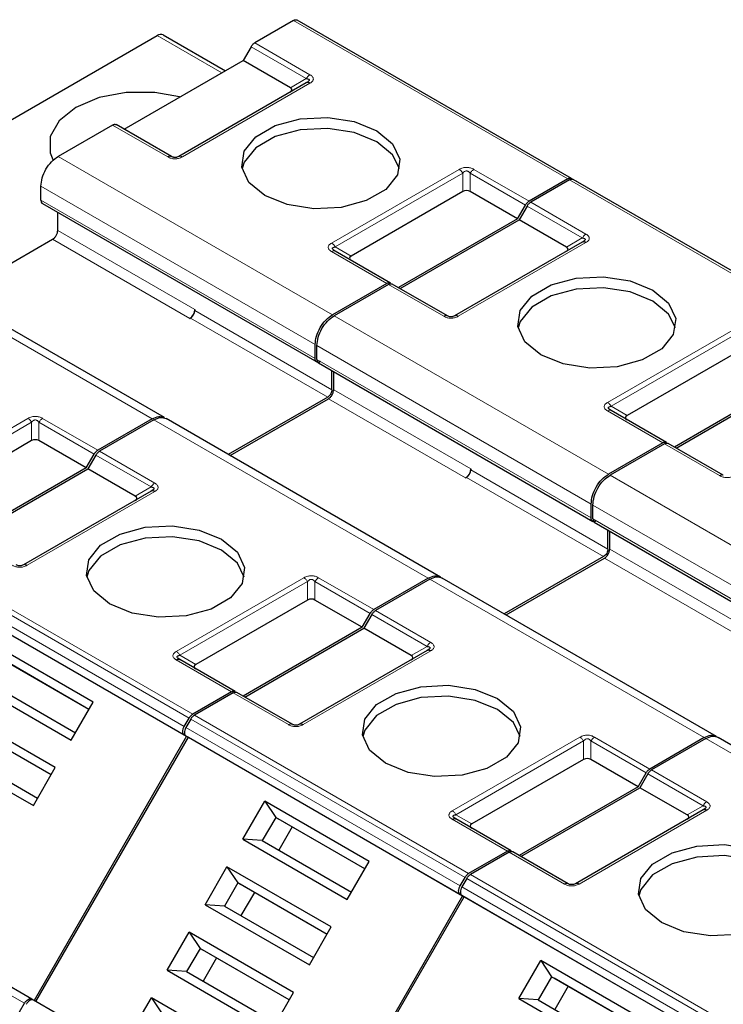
# Model space of a CAD drawing. Header units: millimetres. Extents: x 5 to 418, y 2 to 292.
# Tile 24 of 42: x 256 to 267, y 142 to 158. Entities that reach past the tile are written whole.
import ezdxf

# ---------------------------------------------------------------- set-up
doc = ezdxf.new("R2010")
doc.units = ezdxf.units.MM

msp = doc.modelspace()

# ---------------------------------------------------------------- linework, layer by layer
at = {"color": 7, "linetype": 'Continuous', "lineweight": 25}
for p, q in [((260.3343, 158.2357), (259.6975, 157.8681)), ((264.8915, 155.6455), (260.3943, 158.2417)), ((246.2369, 151.1422), (258.097, 157.9889)), ((258.197, 157.9988), (259.216, 157.4105)), ((259.6375, 157.8048), (259.5068, 157.5784)), ((257.5551, 156.4517), (259.5068, 157.5784)), ((260.2811, 157.1313), (259.5068, 157.5784)), ((260.5426, 157.213), (258.4495, 156.0047)), ((260.5601, 157.2242), (260.5482, 157.2157)), ((257.3644, 156.5213), (256.4733, 156.0068)), ((258.3295, 156.0047), (257.4244, 156.5272)), ((264.8315, 155.6396), (264.1947, 155.2719)), ((264.8598, 155.6232), (264.2229, 155.2556)), ((264.8915, 155.6455), (264.9708, 155.5997)), ((269.417, 153.033), (264.9198, 155.6292)), ((256.1904, 155.2883), (256.1904, 155.5169)), ((263.1096, 155.4292), (261.278, 154.3719)), ((264.004, 154.9822), (263.2296, 155.4292)), ((256.2142, 155.234), (260.7136, 152.6366)), ((264.004, 154.9822), (264.1347, 155.2086)), ((264.1629, 155.1923), (264.0322, 154.9659)), ((256.4662, 154.7943), (256.4662, 155.0885)), ((264.004, 154.9822), (262.0523, 153.8556)), ((262.0806, 153.8392), (264.0322, 154.9659)), ((264.8066, 154.5188), (264.0322, 154.9659)), ((254.7663, 153.7149), (256.3813, 154.6473)), ((265.068, 154.6005), (262.975, 153.3922)), ((265.0856, 154.6117), (265.0737, 154.6032)), ((258.2151, 151.724), (253.7172, 154.3205)), ((261.9216, 153.931), (261.0165, 154.4535)), ((261.8616, 153.9251), (260.9705, 153.4106)), ((261.8899, 153.9088), (260.9987, 153.3943)), ((262.855, 153.3922), (261.9499, 153.9147)), ((258.7148, 153.4962), (258.7148, 153.4798)), ((258.6299, 153.3492), (258.6441, 153.3574)), ((260.6876, 152.6921), (260.6876, 152.9208)), ((260.7159, 152.6758), (260.7159, 152.9044)), ((267.635, 152.8167), (265.8034, 151.7594)), ((260.7397, 152.6215), (265.239, 150.024)), ((260.9634, 152.1818), (260.9634, 152.4923)), ((260.9917, 152.1818), (260.9917, 152.476)), ((268.5294, 152.3697), (266.5778, 151.2431)), ((266.6061, 151.2267), (268.5577, 152.3534)), ((260.8927, 152.0593), (259.2635, 151.1187)), ((259.2917, 151.1024), (260.9068, 152.0348)), ((266.4471, 151.3185), (265.542, 151.841)), ((258.0148, 151.7044), (257.1236, 151.1899)), ((258.043, 151.688), (257.1519, 151.1736)), ((262.7406, 149.1114), (258.2427, 151.708)), ((256.0385, 151.3472), (254.2069, 150.2898)), ((256.9329, 150.9002), (256.1585, 151.3472)), ((266.3871, 151.3126), (265.4959, 150.7981)), ((266.4154, 151.2963), (265.5242, 150.7818)), ((267.3805, 150.7797), (266.4754, 151.3022)), ((256.9329, 150.9002), (257.0636, 151.1266)), ((257.0919, 151.1102), (256.9612, 150.8838)), ((256.9329, 150.9002), (254.9813, 149.7735)), ((255.0096, 149.7572), (256.9612, 150.8838)), ((257.7356, 150.4368), (256.9612, 150.8838)), ((263.1554, 150.7367), (263.1696, 150.7449)), ((263.2403, 150.8837), (263.2403, 150.8673)), ((257.997, 150.5185), (255.9039, 149.3102)), ((265.2131, 150.0796), (265.2131, 150.3082)), ((265.2414, 150.0633), (265.2414, 150.2919)), ((265.2652, 150.009), (269.7645, 147.4115)), ((265.4889, 149.5692), (265.4889, 149.8798)), ((265.5172, 149.5693), (265.5172, 149.8635)), ((265.4182, 149.4468), (263.7889, 148.5062)), ((263.8172, 148.4899), (265.4323, 149.4223)), ((254.0827, 149.0966), (258.5799, 146.5005)), ((262.5402, 149.0918), (261.6491, 148.5774)), ((262.5685, 149.0755), (261.6774, 148.5611)), ((267.2661, 146.4989), (262.7682, 149.0955)), ((260.564, 148.7347), (258.7324, 147.6773)), ((261.4584, 148.2877), (260.684, 148.7347)), ((261.4584, 148.2877), (261.5891, 148.5141)), ((261.6174, 148.4977), (261.4867, 148.2713)), ((261.4584, 148.2877), (259.5068, 147.161)), ((259.535, 147.1447), (261.4867, 148.2713)), ((262.261, 147.8243), (261.4867, 148.2713)), ((257.0467, 147.0621), (255.3357, 148.0499)), ((262.5225, 147.906), (260.4294, 146.6977)), ((256.9768, 146.9409), (255.5147, 147.785)), ((256.9768, 146.9409), (255.5547, 147.7619)), ((258.4653, 147.7617), (258.4534, 147.7702)), ((259.376, 147.2365), (258.4709, 147.759)), ((254.9758, 147.4265), (256.6868, 146.4387)), ((255.2947, 147.4039), (256.7568, 146.5599)), ((259.316, 147.2306), (258.6792, 146.8629)), ((259.3443, 147.2142), (258.7075, 146.8466)), ((260.3094, 146.6977), (259.4043, 147.2202)), ((256.6868, 146.4387), (257.0467, 147.0621)), ((256.4267, 145.9882), (254.7157, 146.976)), ((256.3568, 145.8671), (254.8947, 146.7111)), ((258.5399, 146.6621), (258.6192, 146.7996)), ((258.6475, 146.7833), (258.5682, 146.6458)), ((256.3568, 145.867), (254.9347, 146.688)), ((258.5799, 146.5005), (256.0799, 142.1703)), ((256.1082, 142.154), (258.6082, 146.4841)), ((258.5399, 146.5236), (258.5799, 146.5005)), ((258.5682, 146.5072), (258.6082, 146.4841)), ((258.6082, 146.4841), (263.1054, 143.888)), ((267.0657, 146.4793), (266.1746, 145.9649)), ((267.094, 146.463), (266.2028, 145.9486)), ((271.7915, 143.8864), (267.2936, 146.483)), ((254.3558, 146.3526), (256.0668, 145.3649)), ((254.6747, 146.3301), (256.1368, 145.486)), ((265.0895, 146.1222), (263.2578, 145.0648)), ((265.9839, 145.6752), (265.2095, 146.1222)), ((256.0668, 145.3649), (256.4267, 145.9882)), ((265.9839, 145.6752), (266.1146, 145.9015)), ((266.1428, 145.8852), (266.0121, 145.6588)), ((265.9839, 145.6752), (264.0322, 144.5485)), ((264.0605, 144.5322), (266.0121, 145.6588)), ((266.7865, 145.2118), (266.0121, 145.6588)), ((259.5013, 144.814), (259.8612, 145.4374)), ((261.5722, 144.4496), (259.8612, 145.4374)), ((259.8612, 145.4374), (260.0401, 145.1725)), ((267.0479, 145.2934), (264.9549, 144.0852)), ((260.0401, 145.1725), (259.8201, 144.7914)), ((261.5023, 144.3284), (260.0401, 145.1725)), ((260.0401, 145.1725), (260.0801, 145.1494)), ((261.5023, 144.3284), (260.0801, 145.1494)), ((262.9908, 145.1492), (262.9789, 145.1576)), ((263.9015, 144.624), (262.9964, 145.1465)), ((260.3102, 145.0166), (260.0902, 144.6355)), ((256.0399, 142.1934), (251.5427, 144.7896)), ((259.5013, 144.814), (261.2123, 143.8262)), ((259.8201, 144.7914), (259.5013, 144.814)), ((259.8201, 144.7914), (261.2823, 143.9474)), ((263.8415, 144.6181), (263.2047, 144.2504)), ((263.8698, 144.6017), (263.233, 144.2341)), ((264.8349, 144.0852), (263.9298, 144.6077)), ((258.8813, 143.7401), (259.2412, 144.3635)), ((260.9522, 143.3757), (259.2412, 144.3635)), ((259.2412, 144.3635), (259.4201, 144.0986)), ((261.2123, 143.8262), (261.5722, 144.4496)), ((263.0654, 144.0496), (263.1447, 144.1871)), ((263.173, 144.1708), (263.0936, 144.0333)), ((259.4201, 144.0986), (259.2001, 143.7176)), ((260.8823, 143.2545), (259.4201, 144.0986)), ((259.4201, 144.0986), (259.4601, 144.0755)), ((260.8823, 143.2545), (259.4601, 144.0755)), ((259.6902, 143.9427), (259.4702, 143.5617)), ((263.1054, 143.888), (260.6054, 139.5578)), ((260.6336, 139.5415), (263.1336, 143.8716)), ((263.0654, 143.9111), (263.1054, 143.888)), ((263.0936, 143.8947), (263.1336, 143.8716)), ((263.1336, 143.8716), (267.6308, 141.2755)), ((258.8813, 143.7401), (260.5923, 142.7524)), ((259.2001, 143.7176), (258.8813, 143.7401)), ((259.2001, 143.7176), (260.6623, 142.8735)), ((260.5923, 142.7524), (260.9522, 143.3757)), ((258.2613, 142.6663), (258.6212, 143.2896)), ((260.3322, 142.3018), (258.6212, 143.2896)), ((258.6212, 143.2896), (258.8001, 143.0247)), ((258.8001, 143.0247), (258.5801, 142.6437)), ((260.2623, 142.1807), (258.8001, 143.0247)), ((258.8001, 143.0247), (258.8401, 143.0016)), ((260.2623, 142.1807), (258.8401, 143.0016)), ((259.0702, 142.8689), (258.8502, 142.4878)), ((264.0268, 142.2015), (264.3867, 142.8249)), ((266.0977, 141.8371), (264.3867, 142.8249)), ((264.3867, 142.8249), (264.5656, 142.56)), ((258.2613, 142.6663), (259.9723, 141.6785)), ((258.5801, 142.6437), (258.2613, 142.6663)), ((258.5801, 142.6437), (260.0423, 141.7996)), ((264.5656, 142.56), (264.3456, 142.1789)), ((266.0277, 141.7159), (264.5656, 142.56)), ((264.5656, 142.56), (264.6056, 142.5369)), ((266.0277, 141.7159), (264.6056, 142.5369)), ((264.8357, 142.4041), (264.6157, 142.023)), ((256.0799, 142.1703), (256.0399, 142.1934)), ((257.6413, 141.5924), (258.0012, 142.2157)), ((259.7122, 141.228), (258.0012, 142.2157)), ((258.0012, 142.2157), (258.1801, 141.9509)), ((259.9723, 141.6785), (260.3322, 142.3018)), ((264.0268, 142.2015), (265.7378, 141.2137)), ((264.3456, 142.1789), (264.0268, 142.2015)), ((255.8405, 141.9867), (255.9199, 142.1242)), ((260.5654, 139.5809), (256.0682, 142.1771)), ((264.3456, 142.1789), (265.8077, 141.3349))]:
    msp.add_line(p, q, dxfattribs=at)
at = {"color": 7, "linetype": 'Continuous', "lineweight": 18}
for p, q in [((264.8315, 155.6396), (260.3343, 158.2357)), ((259.1574, 157.3767), (258.097, 157.9889)), ((259.6975, 157.8681), (260.6026, 157.3456)), ((259.6375, 157.8048), (260.5426, 157.2823)), ((260.6026, 157.2071), (258.5095, 155.9988)), ((260.2811, 157.1313), (260.5426, 157.2823)), ((258.2695, 155.9988), (257.3644, 156.5213)), ((256.4733, 156.0068), (260.9705, 153.4106)), ((260.9565, 154.5862), (263.0496, 155.7944)), ((263.2896, 155.7944), (264.1947, 155.2719)), ((261.0165, 154.5228), (263.1096, 155.7311)), ((263.1096, 155.4292), (263.1096, 155.7311)), ((263.2296, 155.7311), (264.1347, 155.2086)), ((263.2296, 155.7311), (263.2296, 155.4292)), ((269.357, 153.0271), (264.8598, 155.6232)), ((256.1904, 155.5169), (260.6876, 152.9208)), ((256.1904, 155.2883), (260.6876, 152.6921)), ((264.1629, 155.1923), (265.068, 154.6698)), ((264.2229, 155.2556), (265.128, 154.7331)), ((256.4662, 154.7943), (258.7148, 153.4962)), ((256.3813, 154.6473), (258.6299, 153.3492)), ((264.8066, 154.5188), (265.068, 154.6698)), ((261.0165, 154.5228), (261.278, 154.3719)), ((265.128, 154.5946), (263.035, 153.3863)), ((258.0148, 151.7044), (253.5176, 154.3005)), ((261.8616, 153.9251), (260.9565, 154.4476)), ((262.795, 153.3863), (261.8899, 153.9088)), ((258.6441, 153.3574), (260.8927, 152.0593)), ((258.7148, 153.4798), (260.9634, 152.1818)), ((260.9987, 153.3943), (265.4959, 150.7981)), ((265.482, 151.9736), (267.575, 153.1819)), ((265.542, 151.9103), (267.635, 153.1186)), ((260.7159, 152.9044), (265.2131, 150.3082)), ((260.7159, 152.6758), (265.2131, 150.0796)), ((260.9917, 152.1818), (263.2403, 150.8837)), ((260.9068, 152.0348), (263.1554, 150.7367)), ((265.542, 151.9103), (265.8034, 151.7594)), ((266.3871, 151.3126), (265.482, 151.8351)), ((253.8855, 150.5041), (255.9785, 151.7124)), ((253.9455, 150.4408), (256.0385, 151.6491)), ((256.0385, 151.3472), (256.0385, 151.6491)), ((256.1585, 151.6491), (257.0636, 151.1266)), ((256.1585, 151.6491), (256.1585, 151.3472)), ((256.2185, 151.7124), (257.1236, 151.1899)), ((262.5402, 149.0918), (258.043, 151.688)), ((267.3205, 150.7738), (266.4154, 151.2963)), ((257.0919, 151.1102), (257.997, 150.5877)), ((257.1519, 151.1736), (258.057, 150.6511)), ((263.1696, 150.7449), (265.4182, 149.4468)), ((263.2403, 150.8673), (265.4889, 149.5692)), ((265.5242, 150.7818), (270.0214, 148.1856)), ((257.7356, 150.4368), (257.997, 150.5877)), ((258.057, 150.5125), (255.9639, 149.3042)), ((265.2414, 150.2919), (269.7386, 147.6957)), ((265.2414, 150.0633), (269.7386, 147.4671)), ((254.182, 149.4591), (258.6792, 146.8629)), ((265.5172, 149.5693), (267.7658, 148.2712)), ((254.122, 149.3958), (258.6192, 146.7996)), ((265.4323, 149.4223), (267.6809, 148.1242)), ((258.5399, 146.6621), (254.0427, 149.2583)), ((254.0427, 149.1197), (258.5399, 146.5236)), ((258.4109, 147.8916), (260.504, 149.0999)), ((258.4709, 147.8283), (260.564, 149.0366)), ((260.564, 148.7347), (260.564, 149.0366)), ((260.684, 149.0366), (261.5891, 148.5141)), ((260.684, 149.0366), (260.684, 148.7347)), ((260.744, 149.0999), (261.6491, 148.5774)), ((267.0657, 146.4793), (262.5685, 149.0755)), ((261.6174, 148.4977), (262.5225, 147.9752)), ((261.6774, 148.5611), (262.5825, 148.0386)), ((262.5825, 147.9), (260.4894, 146.6917)), ((262.261, 147.8243), (262.5225, 147.9752)), ((259.316, 147.2306), (258.4109, 147.7531)), ((258.4709, 147.8283), (258.7324, 147.6773)), ((260.2494, 146.6917), (259.3443, 147.2142)), ((258.6475, 146.7833), (263.1447, 144.1871)), ((258.7075, 146.8466), (263.2047, 144.2504)), ((263.0654, 144.0496), (258.5682, 146.6458)), ((258.5682, 146.5072), (263.0654, 143.9111)), ((262.9364, 145.2791), (265.0295, 146.4874)), ((262.9964, 145.2158), (265.0895, 146.4241)), ((265.0895, 146.1222), (265.0895, 146.4241)), ((265.2095, 146.4241), (266.1146, 145.9015)), ((265.2095, 146.4241), (265.2095, 146.1222)), ((265.2695, 146.4874), (266.1746, 145.9649)), ((271.5912, 143.8668), (267.094, 146.463)), ((266.2028, 145.9486), (267.1079, 145.4261)), ((266.1428, 145.8852), (267.0479, 145.3627)), ((267.1079, 145.2875), (265.0149, 144.0792)), ((266.7865, 145.2118), (267.0479, 145.3627)), ((263.8415, 144.6181), (262.9364, 145.1406)), ((262.9964, 145.2158), (263.2578, 145.0648)), ((255.9199, 142.1242), (251.4227, 144.7203)), ((264.7749, 144.0792), (263.8698, 144.6017)), ((263.173, 144.1708), (267.6702, 141.5746)), ((263.233, 144.2341), (267.7302, 141.6379)), ((267.5908, 141.4371), (263.0936, 144.0333)), ((263.0936, 143.8947), (267.5908, 141.2986))]:
    msp.add_line(p, q, dxfattribs=at)
at = {"color": 7, "linetype": 'Continuous', "lineweight": 25, "flags": 128}
for points in [[(258.463, 156.9817), (258.0585, 157.0536), (257.5892, 157.0536), (257.1429, 156.9699), (256.7632, 156.8106), (256.4873, 156.5914), (256.3423, 156.3338), (256.3423, 156.0629), (256.3851, 155.9533)], [(259.8603, 155.3659), (259.6013, 155.5794), (259.4845, 155.8312), (259.5238, 156.0908), (259.7146, 156.3271), (260.0339, 156.5114), (260.4431, 156.6215), (260.8928, 156.6442), (261.3289, 156.5768), (261.6988, 156.4273)], [(261.6988, 156.2476), (261.3289, 156.3971), (260.8928, 156.4646), (260.4431, 156.4419), (260.0339, 156.3317), (259.7146, 156.1474), (259.5238, 155.9112), (259.4889, 155.8068)], [(261.6988, 156.4273), (261.9577, 156.2138), (262.0746, 155.962), (262.0352, 155.7024), (261.8444, 155.4662), (261.5252, 155.2819), (261.116, 155.1717), (260.6662, 155.149), (260.2301, 155.2165), (259.8603, 155.3659)], [(262.0702, 155.8068), (261.9577, 156.0341), (261.6988, 156.2476)], [(264.3858, 152.7534), (264.1268, 152.9669), (264.01, 153.2187), (264.0493, 153.4783), (264.2401, 153.7146), (264.5594, 153.8989), (264.9686, 154.009), (265.4183, 154.0317), (265.8544, 153.9643), (266.2243, 153.8148)], [(266.2243, 153.6351), (265.8544, 153.7846), (265.4183, 153.8521), (264.9686, 153.8294), (264.5594, 153.7192), (264.2401, 153.5349), (264.0493, 153.2987), (264.0144, 153.1943)], [(266.2243, 153.8148), (266.4832, 153.6013), (266.6001, 153.3495), (266.5607, 153.0899), (266.3699, 152.8537), (266.0507, 152.6694), (265.6415, 152.5592), (265.1917, 152.5365), (264.7556, 152.6039), (264.3858, 152.7534)], [(266.5957, 153.1943), (266.4832, 153.4216), (266.2243, 153.6351)], [(257.3147, 148.6714), (257.0558, 148.8849), (256.9389, 149.1367), (256.9783, 149.3963), (257.1691, 149.6325), (257.4883, 149.8168), (257.8975, 149.927), (258.3473, 149.9497), (258.7834, 149.8822), (259.1532, 149.7327)], [(259.1532, 149.5531), (258.7834, 149.7026), (258.3473, 149.77), (257.8975, 149.7473), (257.4883, 149.6372), (257.1691, 149.4529), (256.9783, 149.2167), (256.9433, 149.1122)], [(259.1532, 149.7327), (259.4122, 149.5192), (259.529, 149.2675), (259.4897, 149.0078), (259.2989, 148.7716), (258.9796, 148.5873), (258.5704, 148.4772), (258.1207, 148.4544), (257.6846, 148.5219), (257.3147, 148.6714)], [(259.5246, 149.1122), (259.4122, 149.3396), (259.1532, 149.5531)], [(261.8402, 146.0589), (261.5812, 146.2724), (261.4644, 146.5242), (261.5037, 146.7838), (261.6945, 147.02), (262.0138, 147.2043), (262.423, 147.3145), (262.8727, 147.3372), (263.3088, 147.2697), (263.6787, 147.1202)], [(263.6787, 146.9406), (263.3088, 147.0901), (262.8727, 147.1575), (262.423, 147.1348), (262.0138, 147.0247), (261.6945, 146.8404), (261.5037, 146.6042), (261.4688, 146.4997)], [(263.6787, 147.1202), (263.9376, 146.9067), (264.0545, 146.655), (264.0151, 146.3953), (263.8243, 146.1591), (263.5051, 145.9748), (263.0959, 145.8647), (262.6461, 145.8419), (262.21, 145.9094), (261.8402, 146.0589)], [(264.0501, 146.4997), (263.9376, 146.7271), (263.6787, 146.9406)], [(266.3657, 143.4464), (266.1067, 143.6599), (265.9899, 143.9116), (266.0292, 144.1713), (266.22, 144.4075), (266.5393, 144.5918), (266.9485, 144.702), (267.3982, 144.7247), (267.8343, 144.6572), (268.2042, 144.5077)], [(268.2042, 144.3281), (267.8343, 144.4776), (267.3982, 144.545), (266.9485, 144.5223), (266.5393, 144.4122), (266.22, 144.2279), (266.0292, 143.9917), (265.9943, 143.8872)], [(268.2042, 144.5077), (268.4631, 144.2942), (268.58, 144.0425), (268.5406, 143.7828), (268.3498, 143.5466), (268.0306, 143.3623), (267.6214, 143.2522), (267.1716, 143.2294), (266.7355, 143.2969), (266.3657, 143.4464)]]:
    msp.add_lwpolyline(points, dxfattribs=at)
at = {"color": 7, "linetype": 'Continuous', "lineweight": 25}
for centre, radius, start, end in [((258.1556, 157.9071), 0.1006, 65.68605, 125.61817), ((258.5306, 153.5046), 0.1844, 302.60548, 357.39452), ((258.5613, 153.4868), 0.1537, 302.60548, 357.39452), ((263.0561, 150.8921), 0.1844, 302.60548, 357.39452), ((263.0868, 150.8743), 0.1537, 302.60548, 357.39452)]:
    msp.add_arc(centre, radius, start, end, dxfattribs=at)
at = {"color": 7, "linetype": 'Continuous', "lineweight": 18}
for centre, radius, start, end in [((260.9917, 154.3985), 0.0604, 65.68605, 125.61817), ((265.5172, 151.786), 0.0604, 65.68605, 125.61817), ((258.1486, 150.5042), 0.1731, 121.95467, 151.14439), ((262.6741, 147.8917), 0.1731, 121.95467, 151.14439), ((267.1996, 145.2792), 0.1731, 121.95467, 151.14439)]:
    msp.add_arc(centre, radius, start, end, dxfattribs=at)
at = {"color": 7, "linetype": 'Continuous', "lineweight": 25}
for centre, major_axis, ratio, start_param, end_param in [((260.1011, 157.0967), (0.2078, 0), 0.3332972, 5.7595865, 6.8067841), ((263.1696, 155.3253), (0.12, 0), 0.9998916, 1.0471975, 2.0943951), ((264.6266, 154.4842), (0.2078, 0), 0.3332972, 5.7595865, 6.8067841), ((261.458, 154.3372), (0.2078, 0), 0.3332972, 2.6179939, 3.6651914), ((265.9834, 151.7247), (0.2078, 0), 0.3332972, 2.6179939, 3.6651914), ((256.0985, 151.2433), (0.12, 0), 0.9998916, 1.0471975, 2.0943951), ((257.5556, 150.4022), (0.2078, 0), 0.3332972, 5.7595865, 6.8067841), ((260.624, 148.6308), (0.12, 0), 0.9998916, 1.0471975, 2.0943951), ((262.081, 147.7896), (0.2078, 0), 0.3332972, 5.7595865, 6.8067841), ((258.9124, 147.6427), (0.2078, 0), 0.3332972, 2.6179939, 3.6651915), ((265.1495, 146.0183), (0.12, 0), 0.9998916, 1.0471975, 2.0943951), ((266.6065, 145.1771), (0.2078, 0), 0.3332972, 5.7595865, 6.8067841), ((263.4378, 145.0302), (0.2078, 0), 0.3332972, 2.6179939, 3.6651915)]:
    msp.add_ellipse(centre, major_axis=major_axis, ratio=ratio, start_param=start_param, end_param=end_param, dxfattribs=at)
for points in [[(260.3343, 158.2357), (260.3398, 158.2386), (260.3509, 158.2443), (260.3669, 158.2476), (260.3818, 158.2473), (260.3901, 158.2436), (260.3943, 158.2417)], [(259.6375, 157.8048), (259.6416, 157.8115), (259.6499, 157.8248), (259.6648, 157.8423), (259.6808, 157.8574), (259.6919, 157.8645), (259.6975, 157.8681)], [(260.6026, 157.2071), (260.597, 157.2099), (260.5859, 157.2156), (260.5699, 157.219), (260.555, 157.2187), (260.5467, 157.2149), (260.5426, 157.213)], [(257.3644, 156.5213), (257.37, 156.5241), (257.3811, 156.5298), (257.3971, 156.5332), (257.412, 156.5329), (257.4203, 156.5291), (257.4244, 156.5272)], [(256.1904, 155.5169), (256.1947, 155.5622), (256.2032, 155.6527), (256.2686, 155.7984), (256.3621, 155.9279), (256.4362, 155.9805), (256.4733, 156.0068)], [(264.8315, 155.6396), (264.837, 155.6424), (264.8481, 155.6481), (264.8641, 155.6515), (264.879, 155.6512), (264.8873, 155.6474), (264.8915, 155.6455)], [(264.8598, 155.6232), (264.8653, 155.6261), (264.8764, 155.6318), (264.8924, 155.6351), (264.9073, 155.6348), (264.9156, 155.6311), (264.9198, 155.6292)], [(264.1347, 155.2086), (264.1388, 155.2153), (264.1471, 155.2286), (264.162, 155.2461), (264.178, 155.2612), (264.1891, 155.2684), (264.1947, 155.2719)], [(264.1629, 155.1923), (264.1671, 155.199), (264.1754, 155.2123), (264.1903, 155.2298), (264.2063, 155.2449), (264.2174, 155.252), (264.2229, 155.2556)], [(256.3813, 154.6473), (256.3925, 154.6552), (256.4147, 154.671), (256.4427, 154.7098), (256.4624, 154.7535), (256.4649, 154.7807), (256.4662, 154.7943)], [(265.128, 154.5946), (265.1225, 154.5974), (265.1114, 154.6031), (265.0954, 154.6065), (265.0805, 154.6062), (265.0722, 154.6024), (265.068, 154.6005)], [(261.8616, 153.9251), (261.8672, 153.928), (261.8783, 153.9336), (261.8943, 153.937), (261.9092, 153.9367), (261.9175, 153.9329), (261.9216, 153.931)], [(261.8899, 153.9088), (261.8955, 153.9116), (261.9066, 153.9173), (261.9226, 153.9207), (261.9375, 153.9204), (261.9458, 153.9166), (261.9499, 153.9147)], [(260.6876, 152.9208), (260.6919, 152.966), (260.7004, 153.0565), (260.7658, 153.2022), (260.8593, 153.3317), (260.9334, 153.3843), (260.9705, 153.4106)], [(260.7159, 152.9044), (260.7202, 152.9497), (260.7287, 153.0402), (260.7941, 153.1859), (260.8876, 153.3154), (260.9617, 153.368), (260.9987, 153.3943)], [(260.7725, 152.6431), (260.7614, 152.6382), (260.7391, 152.6283), (260.7111, 152.6347), (260.6914, 152.6558), (260.6889, 152.68), (260.6876, 152.6921)], [(260.9634, 152.1818), (260.9623, 152.1704), (260.9602, 152.1478), (260.9439, 152.1114), (260.9205, 152.079), (260.9019, 152.0659), (260.8927, 152.0593)], [(260.9068, 152.0348), (260.9179, 152.0427), (260.9402, 152.0585), (260.9682, 152.0973), (260.9879, 152.141), (260.9904, 152.1682), (260.9917, 152.1818)], [(266.3871, 151.3126), (266.3927, 151.3154), (266.4038, 151.3211), (266.4198, 151.3245), (266.4347, 151.3242), (266.443, 151.3204), (266.4471, 151.3185)], [(266.4154, 151.2963), (266.4209, 151.2991), (266.4321, 151.3048), (266.448, 151.3082), (266.4629, 151.3079), (266.4712, 151.3041), (266.4754, 151.3022)], [(257.0636, 151.1266), (257.0677, 151.1332), (257.076, 151.1466), (257.0909, 151.1641), (257.1069, 151.1792), (257.118, 151.1863), (257.1236, 151.1899)], [(257.0919, 151.1102), (257.096, 151.1169), (257.1043, 151.1303), (257.1192, 151.1478), (257.1352, 151.1629), (257.1463, 151.17), (257.1519, 151.1736)], [(265.2131, 150.3082), (265.2174, 150.3535), (265.2259, 150.444), (265.2913, 150.5897), (265.3848, 150.7192), (265.4589, 150.7718), (265.4959, 150.7981)], [(265.2414, 150.2919), (265.2456, 150.3372), (265.2541, 150.4277), (265.3196, 150.5734), (265.413, 150.7029), (265.4872, 150.7555), (265.5242, 150.7818)], [(258.057, 150.5125), (258.0514, 150.5154), (258.0403, 150.5211), (258.0243, 150.5244), (258.0094, 150.5241), (258.0011, 150.5203), (257.997, 150.5185)], [(265.298, 150.0306), (265.2868, 150.0257), (265.2646, 150.0158), (265.2366, 150.0222), (265.2169, 150.0433), (265.2144, 150.0675), (265.2131, 150.0796)], [(265.4889, 149.5692), (265.4878, 149.5579), (265.4857, 149.5353), (265.4693, 149.4989), (265.446, 149.4665), (265.4274, 149.4534), (265.4182, 149.4468)], [(265.4323, 149.4223), (265.4434, 149.4302), (265.4657, 149.446), (265.4937, 149.4848), (265.5133, 149.5285), (265.5159, 149.5557), (265.5172, 149.5693)], [(261.5891, 148.5141), (261.5932, 148.5207), (261.6015, 148.5341), (261.6164, 148.5516), (261.6324, 148.5667), (261.6435, 148.5738), (261.6491, 148.5774)], [(261.6174, 148.4977), (261.6215, 148.5044), (261.6298, 148.5178), (261.6447, 148.5353), (261.6607, 148.5504), (261.6718, 148.5575), (261.6774, 148.5611)], [(262.5825, 147.9), (262.5769, 147.9029), (262.5658, 147.9085), (262.5498, 147.9119), (262.5349, 147.9116), (262.5266, 147.9078), (262.5225, 147.906)], [(258.4109, 147.7531), (258.4165, 147.7559), (258.4276, 147.7616), (258.4436, 147.765), (258.4585, 147.7647), (258.4668, 147.7609), (258.4709, 147.759)], [(259.316, 147.2306), (259.3216, 147.2334), (259.3327, 147.2391), (259.3487, 147.2425), (259.3636, 147.2422), (259.3719, 147.2384), (259.376, 147.2365)], [(259.3443, 147.2142), (259.3499, 147.2171), (259.361, 147.2228), (259.377, 147.2261), (259.3919, 147.2258), (259.4002, 147.2221), (259.4043, 147.2202)], [(258.6192, 146.7996), (258.6234, 146.8063), (258.6317, 146.8196), (258.6466, 146.8371), (258.6626, 146.8522), (258.6737, 146.8594), (258.6792, 146.8629)], [(258.6475, 146.7833), (258.6517, 146.7899), (258.66, 146.8033), (258.6749, 146.8208), (258.6908, 146.8359), (258.702, 146.843), (258.7075, 146.8466)], [(258.5399, 146.5236), (258.5329, 146.5297), (258.519, 146.5419), (258.513, 146.5774), (258.519, 146.6197), (258.5329, 146.648), (258.5399, 146.6621)], [(258.5682, 146.6458), (258.5612, 146.6317), (258.5473, 146.6034), (258.5413, 146.561), (258.5473, 146.5255), (258.5612, 146.5133), (258.5682, 146.5072)], [(266.1146, 145.9015), (266.1187, 145.9082), (266.127, 145.9216), (266.1419, 145.9391), (266.1579, 145.9542), (266.169, 145.9613), (266.1746, 145.9649)], [(266.1428, 145.8852), (266.147, 145.8919), (266.1553, 145.9053), (266.1702, 145.9228), (266.1862, 145.9378), (266.1973, 145.945), (266.2028, 145.9486)], [(267.1079, 145.2875), (267.1024, 145.2904), (267.0913, 145.296), (267.0753, 145.2994), (267.0604, 145.2991), (267.0521, 145.2953), (267.0479, 145.2934)], [(262.9364, 145.1406), (262.942, 145.1434), (262.9531, 145.1491), (262.9691, 145.1525), (262.984, 145.1521), (262.9923, 145.1484), (262.9964, 145.1465)], [(263.8415, 144.6181), (263.8471, 144.6209), (263.8582, 144.6266), (263.8742, 144.63), (263.8891, 144.6296), (263.8974, 144.6259), (263.9015, 144.624)], [(263.8698, 144.6017), (263.8754, 144.6046), (263.8865, 144.6103), (263.9025, 144.6136), (263.9174, 144.6133), (263.9257, 144.6095), (263.9298, 144.6077)], [(263.1447, 144.1871), (263.1489, 144.1938), (263.1572, 144.2071), (263.1721, 144.2246), (263.188, 144.2397), (263.1992, 144.2469), (263.2047, 144.2504)], [(263.173, 144.1708), (263.1771, 144.1774), (263.1854, 144.1908), (263.2003, 144.2083), (263.2163, 144.2234), (263.2274, 144.2305), (263.233, 144.2341)], [(263.0654, 143.9111), (263.0584, 143.9172), (263.0445, 143.9294), (263.0385, 143.9649), (263.0445, 144.0072), (263.0584, 144.0355), (263.0654, 144.0496)], [(263.0936, 144.0333), (263.0867, 144.0192), (263.0728, 143.9909), (263.0668, 143.9485), (263.0728, 143.913), (263.0867, 143.9008), (263.0936, 143.8947)], [(255.9199, 142.1242), (255.9286, 142.1373), (255.9462, 142.1635), (255.9799, 142.1898), (256.0136, 142.2024), (256.0311, 142.1964), (256.0399, 142.1934)], [(256.0682, 142.1771), (256.0594, 142.1801), (256.0419, 142.186), (256.0082, 142.1735), (255.9744, 142.1471), (255.9569, 142.1209), (255.9482, 142.1078)]]:
    msp.add_open_spline(points, degree=3, dxfattribs=at)
at = {"color": 7, "linetype": 'Continuous', "lineweight": 18}
for points in [[(260.6026, 157.3456), (260.597, 157.342), (260.5859, 157.3349), (260.5699, 157.3198), (260.555, 157.3023), (260.5467, 157.289), (260.5426, 157.2823)], [(258.3295, 156.0047), (258.3254, 156.0066), (258.3171, 156.0104), (258.3022, 156.0107), (258.2862, 156.0073), (258.2751, 156.0016), (258.2695, 155.9988)], [(258.5095, 155.9988), (258.504, 156.0016), (258.4929, 156.0073), (258.4769, 156.0107), (258.462, 156.0104), (258.4537, 156.0066), (258.4495, 156.0047)], [(263.0496, 155.7944), (263.0551, 155.7909), (263.0662, 155.7837), (263.0822, 155.7686), (263.0971, 155.7511), (263.1054, 155.7378), (263.1096, 155.7311)], [(263.2296, 155.7311), (263.2337, 155.7378), (263.242, 155.7511), (263.2569, 155.7686), (263.2729, 155.7837), (263.284, 155.7909), (263.2896, 155.7944)], [(265.128, 154.7331), (265.1225, 154.7295), (265.1114, 154.7224), (265.0954, 154.7073), (265.0805, 154.6898), (265.0722, 154.6764), (265.068, 154.6698)], [(260.9565, 154.5862), (260.9621, 154.5826), (260.9732, 154.5754), (260.9892, 154.5604), (261.0041, 154.5428), (261.0124, 154.5295), (261.0165, 154.5228)], [(262.855, 153.3922), (262.8509, 153.3941), (262.8426, 153.3979), (262.8277, 153.3982), (262.8117, 153.3948), (262.8006, 153.3891), (262.795, 153.3863)], [(263.035, 153.3863), (263.0295, 153.3891), (263.0183, 153.3948), (263.0024, 153.3982), (262.9875, 153.3979), (262.9792, 153.3941), (262.975, 153.3922)], [(265.482, 151.9736), (265.4876, 151.9701), (265.4987, 151.9629), (265.5147, 151.9478), (265.5296, 151.9303), (265.5379, 151.917), (265.542, 151.9103)], [(255.9785, 151.7124), (255.9841, 151.7088), (255.9952, 151.7017), (256.0112, 151.6866), (256.026, 151.6691), (256.0343, 151.6557), (256.0385, 151.6491)], [(256.1585, 151.6491), (256.1626, 151.6557), (256.1709, 151.6691), (256.1858, 151.6866), (256.2018, 151.7017), (256.2129, 151.7088), (256.2185, 151.7124)], [(267.3805, 150.7797), (267.3763, 150.7816), (267.368, 150.7854), (267.3531, 150.7857), (267.3372, 150.7823), (267.326, 150.7766), (267.3205, 150.7738)], [(255.9639, 149.3042), (255.9584, 149.3071), (255.9473, 149.3128), (255.9313, 149.3161), (255.9164, 149.3158), (255.9081, 149.3121), (255.9039, 149.3102)], [(260.504, 149.0999), (260.5095, 149.0963), (260.5206, 149.0892), (260.5366, 149.0741), (260.5515, 149.0566), (260.5598, 149.0432), (260.564, 149.0366)], [(260.684, 149.0366), (260.6881, 149.0432), (260.6964, 149.0566), (260.7113, 149.0741), (260.7273, 149.0892), (260.7384, 149.0963), (260.744, 149.0999)], [(258.4109, 147.8916), (258.4165, 147.888), (258.4276, 147.8809), (258.4436, 147.8658), (258.4585, 147.8483), (258.4668, 147.8349), (258.4709, 147.8283)], [(260.3094, 146.6977), (260.3053, 146.6996), (260.297, 146.7033), (260.2821, 146.7036), (260.2661, 146.7003), (260.255, 146.6946), (260.2494, 146.6917)], [(260.4894, 146.6917), (260.4839, 146.6946), (260.4728, 146.7003), (260.4568, 146.7036), (260.4419, 146.7033), (260.4336, 146.6996), (260.4294, 146.6977)], [(265.0295, 146.4874), (265.035, 146.4838), (265.0461, 146.4767), (265.0621, 146.4616), (265.077, 146.4441), (265.0853, 146.4307), (265.0895, 146.4241)], [(265.2095, 146.4241), (265.2136, 146.4307), (265.2219, 146.4441), (265.2368, 146.4616), (265.2528, 146.4767), (265.2639, 146.4838), (265.2695, 146.4874)], [(262.9364, 145.2791), (262.942, 145.2755), (262.9531, 145.2684), (262.9691, 145.2533), (262.984, 145.2358), (262.9923, 145.2224), (262.9964, 145.2158)], [(264.8349, 144.0852), (264.8308, 144.087), (264.8225, 144.0908), (264.8076, 144.0911), (264.7916, 144.0878), (264.7805, 144.0821), (264.7749, 144.0792)], [(265.0149, 144.0792), (265.0094, 144.0821), (264.9982, 144.0878), (264.9823, 144.0911), (264.9674, 144.0908), (264.9591, 144.087), (264.9549, 144.0852)]]:
    msp.add_open_spline(points, degree=3, dxfattribs=at)
at = {"color": 7, "linetype": 'Continuous', "lineweight": 25}
for points, knots in [([(260.5426, 157.2823), (260.5555, 157.2805), (260.5736, 157.2779), (260.5876, 157.2666), (260.5897, 157.2565), (260.5852, 157.2458), (260.5706, 157.2303), (260.5542, 157.2202), (260.5426, 157.213)], [0, 0, 0, 0, 0.2915567, 0.4094353, 0.5237228, 0.6250088, 0.734944, 1, 1, 1, 1]), ([(258.4495, 156.0047), (258.4411, 156.0003), (258.4292, 155.9942), (258.4044, 155.9891), (258.3862, 155.9883), (258.3691, 155.9901), (258.348, 155.9951), (258.3372, 156.0007), (258.3295, 156.0047)], [0, 0, 0, 0, 0.2915567, 0.4094353, 0.5237228, 0.6250088, 0.734944, 1, 1, 1, 1]), ([(256.1904, 155.2883), (256.1919, 155.2766), (256.1948, 155.2532), (256.2061, 155.2351), (256.2153, 155.2334), (256.2153, 155.2334)], [0, 0, 0, 0, 0.4999489, 0.9998979, 1, 1, 1, 1]), ([(265.068, 154.6698), (265.081, 154.668), (265.0991, 154.6654), (265.1131, 154.6541), (265.1152, 154.644), (265.1107, 154.6333), (265.0961, 154.6178), (265.0797, 154.6077), (265.068, 154.6005)], [0, 0, 0, 0, 0.2915567, 0.4094353, 0.5237228, 0.6250088, 0.734944, 1, 1, 1, 1]), ([(261.0165, 154.4535), (261.0038, 154.4614), (260.9863, 154.4722), (260.9725, 154.4886), (260.969, 154.4989), (260.9722, 154.5076), (260.986, 154.5178), (261.0037, 154.5207), (261.0165, 154.5228)], [0, 0, 0, 0, 0.28878198, 0.3996105, 0.49767765, 0.59511869, 0.70639275, 1, 1, 1, 1]), ([(261.0038, 154.4583), (260.9992, 154.4614), (260.9905, 154.4673), (260.9859, 154.4736), (260.9837, 154.4766)], [0, 0, 0, 0, 0.5256895, 1, 1, 1, 1]), ([(262.975, 153.3922), (262.9666, 153.3878), (262.9547, 153.3817), (262.9299, 153.3766), (262.9117, 153.3757), (262.8945, 153.3776), (262.8735, 153.3826), (262.8627, 153.3882), (262.855, 153.3922)], [0, 0, 0, 0, 0.2915567, 0.4094353, 0.5237228, 0.6250088, 0.734944, 1, 1, 1, 1]), ([(260.7159, 152.6758), (260.7174, 152.6641), (260.7203, 152.6407), (260.7316, 152.6226), (260.7408, 152.6209), (260.7408, 152.6209)], [0, 0, 0, 0, 0.4999489, 0.9998979, 1, 1, 1, 1]), ([(265.542, 151.841), (265.5293, 151.8489), (265.5118, 151.8597), (265.498, 151.8761), (265.4945, 151.8864), (265.4977, 151.8951), (265.5115, 151.9053), (265.5292, 151.9082), (265.542, 151.9103)], [0, 0, 0, 0, 0.28878198, 0.3996105, 0.49767765, 0.59511869, 0.70639275, 1, 1, 1, 1]), ([(258.0148, 151.7044), (258.0522, 151.7215), (258.1271, 151.7558), (258.1855, 151.7347), (258.2147, 151.7242)], [0, 0, 0, 0, 0.5000511, 1, 1, 1, 1]), ([(258.043, 151.688), (258.0805, 151.7052), (258.1554, 151.7395), (258.2138, 151.7184), (258.243, 151.7078)], [0, 0, 0, 0, 0.50005107, 1, 1, 1, 1]), ([(265.5293, 151.8458), (265.5247, 151.8489), (265.516, 151.8548), (265.5114, 151.8611), (265.5092, 151.8641)], [0, 0, 0, 0, 0.5256895, 1, 1, 1, 1]), ([(257.997, 150.5877), (258.0097, 150.5858), (258.0272, 150.5831), (258.041, 150.573), (258.0445, 150.5644), (258.0413, 150.5541), (258.0275, 150.5374), (258.0098, 150.5264), (257.997, 150.5185)], [0, 0, 0, 0, 0.288782, 0.3996105, 0.4976777, 0.5951187, 0.7063928, 1, 1, 1, 1]), ([(258.0299, 150.5415), (258.0277, 150.5386), (258.023, 150.5322), (258.0143, 150.5263), (258.0097, 150.5232)], [0, 0, 0, 0, 0.4744804, 1, 1, 1, 1]), ([(265.2414, 150.0633), (265.2428, 150.0516), (265.2457, 150.0282), (265.2571, 150.0101), (265.2662, 150.0083), (265.2662, 150.0083)], [0, 0, 0, 0, 0.4999489, 0.9998979, 1, 1, 1, 1]), ([(255.9039, 149.3102), (255.8955, 149.3058), (255.8836, 149.2996), (255.8588, 149.2946), (255.8406, 149.2937), (255.8235, 149.2955), (255.8025, 149.3006), (255.7916, 149.3062), (255.7839, 149.3102)], [0, 0, 0, 0, 0.2915567, 0.4094353, 0.5237228, 0.6250088, 0.734944, 1, 1, 1, 1]), ([(262.5402, 149.0918), (262.5777, 149.109), (262.6526, 149.1433), (262.711, 149.1222), (262.7402, 149.1116)], [0, 0, 0, 0, 0.5000511, 1, 1, 1, 1]), ([(262.5685, 149.0755), (262.606, 149.0927), (262.6809, 149.127), (262.7393, 149.1059), (262.7685, 149.0953)], [0, 0, 0, 0, 0.50005107, 1, 1, 1, 1]), ([(262.5225, 147.9752), (262.5351, 147.9733), (262.5527, 147.9705), (262.5665, 147.9605), (262.57, 147.9519), (262.5668, 147.9416), (262.553, 147.9249), (262.5353, 147.9139), (262.5225, 147.906)], [0, 0, 0, 0, 0.288782, 0.3996105, 0.4976777, 0.5951187, 0.7063928, 1, 1, 1, 1]), ([(262.5554, 147.929), (262.5532, 147.926), (262.5485, 147.9197), (262.5398, 147.9138), (262.5352, 147.9107)], [0, 0, 0, 0, 0.4744804, 1, 1, 1, 1]), ([(258.4709, 147.759), (258.458, 147.7669), (258.4399, 147.7781), (258.4259, 147.7954), (258.4238, 147.8063), (258.4283, 147.8154), (258.4429, 147.8242), (258.4593, 147.8266), (258.4709, 147.8283)], [0, 0, 0, 0, 0.29155666, 0.40943532, 0.52372283, 0.62500884, 0.73494402, 1, 1, 1, 1]), ([(260.4294, 146.6977), (260.421, 146.6933), (260.4091, 146.6871), (260.3843, 146.6821), (260.3661, 146.6812), (260.349, 146.683), (260.3279, 146.6881), (260.3171, 146.6937), (260.3094, 146.6977)], [0, 0, 0, 0, 0.2915567, 0.4094353, 0.5237228, 0.6250088, 0.734944, 1, 1, 1, 1]), ([(267.0657, 146.4793), (267.1032, 146.4965), (267.1781, 146.5308), (267.2365, 146.5097), (267.2657, 146.4991)], [0, 0, 0, 0, 0.5000511, 1, 1, 1, 1]), ([(267.094, 146.463), (267.1315, 146.4802), (267.2064, 146.5145), (267.2648, 146.4934), (267.294, 146.4828)], [0, 0, 0, 0, 0.50005107, 1, 1, 1, 1]), ([(267.0479, 145.3627), (267.0606, 145.3608), (267.0782, 145.358), (267.092, 145.348), (267.0955, 145.3394), (267.0923, 145.3291), (267.0785, 145.3124), (267.0608, 145.3014), (267.0479, 145.2934)], [0, 0, 0, 0, 0.288782, 0.3996105, 0.4976777, 0.5951187, 0.7063928, 1, 1, 1, 1]), ([(267.0808, 145.3165), (267.0786, 145.3135), (267.074, 145.3072), (267.0653, 145.3013), (267.0607, 145.2982)], [0, 0, 0, 0, 0.4744804, 1, 1, 1, 1]), ([(262.9964, 145.1465), (262.9835, 145.1544), (262.9654, 145.1656), (262.9514, 145.1829), (262.9493, 145.1938), (262.9538, 145.2029), (262.9684, 145.2117), (262.9848, 145.2141), (262.9964, 145.2158)], [0, 0, 0, 0, 0.2915567, 0.4094353, 0.5237228, 0.6250088, 0.734944, 1, 1, 1, 1]), ([(264.9549, 144.0852), (264.9465, 144.0808), (264.9346, 144.0746), (264.9098, 144.0696), (264.8916, 144.0687), (264.8744, 144.0705), (264.8534, 144.0755), (264.8426, 144.0812), (264.8349, 144.0852)], [0, 0, 0, 0, 0.2915567, 0.4094353, 0.5237228, 0.6250088, 0.734944, 1, 1, 1, 1])]:
    msp.add_open_spline(points, degree=3, knots=knots, dxfattribs=at)
at = {"color": 7, "linetype": 'Continuous', "lineweight": 18}
for points, knots in [([(260.6026, 157.3456), (260.6194, 157.3343), (260.643, 157.3184), (260.6568, 157.2922), (260.6588, 157.274), (260.6551, 157.256), (260.6401, 157.2321), (260.6181, 157.2174), (260.6026, 157.2071)], [0, 0, 0, 0, 0.2823256, 0.3956386, 0.5177703, 0.6311071, 0.7404354, 1, 1, 1, 1]), ([(258.5095, 155.9988), (258.4899, 155.9891), (258.4623, 155.9754), (258.417, 155.9675), (258.3854, 155.9663), (258.3543, 155.9685), (258.3129, 155.9771), (258.2874, 155.9898), (258.2695, 155.9988)], [0, 0, 0, 0, 0.28232556, 0.3956386, 0.51777025, 0.63110711, 0.74043539, 1, 1, 1, 1]), ([(263.0496, 155.7944), (263.0692, 155.8042), (263.0968, 155.8178), (263.1421, 155.8257), (263.1737, 155.8269), (263.2048, 155.8248), (263.2462, 155.8161), (263.2716, 155.8034), (263.2896, 155.7944)], [0, 0, 0, 0, 0.2823256, 0.3956386, 0.5177702, 0.6311071, 0.7404354, 1, 1, 1, 1]), ([(263.1096, 155.7311), (263.118, 155.7416), (263.1299, 155.7564), (263.1547, 155.7675), (263.1729, 155.769), (263.19, 155.7657), (263.211, 155.7539), (263.2219, 155.7405), (263.2296, 155.7311)], [0, 0, 0, 0, 0.2915567, 0.4094353, 0.5237228, 0.6250088, 0.734944, 1, 1, 1, 1]), ([(265.128, 154.7331), (265.1449, 154.7218), (265.1685, 154.7059), (265.1823, 154.6797), (265.1842, 154.6615), (265.1806, 154.6435), (265.1656, 154.6196), (265.1436, 154.6049), (265.128, 154.5946)], [0, 0, 0, 0, 0.2823256, 0.3956386, 0.5177703, 0.6311071, 0.7404354, 1, 1, 1, 1]), ([(260.9565, 154.4476), (260.9407, 154.4582), (260.9177, 154.4736), (260.9032, 154.4988), (260.8997, 154.517), (260.9033, 154.535), (260.9176, 154.5598), (260.9405, 154.5753), (260.9565, 154.5862)], [0, 0, 0, 0, 0.2646181, 0.3849548, 0.5040288, 0.613968, 0.7305828, 1, 1, 1, 1]), ([(263.035, 153.3863), (263.0154, 153.3765), (262.9878, 153.3629), (262.9425, 153.355), (262.9109, 153.3538), (262.8798, 153.356), (262.8384, 153.3646), (262.8129, 153.3773), (262.795, 153.3863)], [0, 0, 0, 0, 0.2823256, 0.3956386, 0.5177702, 0.6311071, 0.7404354, 1, 1, 1, 1]), ([(265.482, 151.8351), (265.4662, 151.8457), (265.4432, 151.8611), (265.4287, 151.8863), (265.4251, 151.9045), (265.4288, 151.9225), (265.4431, 151.9473), (265.466, 151.9628), (265.482, 151.9736)], [0, 0, 0, 0, 0.2646181, 0.3849548, 0.5040288, 0.613968, 0.7305828, 1, 1, 1, 1]), ([(255.9785, 151.7124), (255.9982, 151.7221), (256.0257, 151.7358), (256.071, 151.7437), (256.1026, 151.7448), (256.1337, 151.7427), (256.1751, 151.7341), (256.2006, 151.7214), (256.2185, 151.7124)], [0, 0, 0, 0, 0.2823256, 0.3956386, 0.5177702, 0.6311071, 0.7404354, 1, 1, 1, 1]), ([(256.0385, 151.6491), (256.0469, 151.6596), (256.0588, 151.6744), (256.0836, 151.6855), (256.1018, 151.687), (256.119, 151.6837), (256.14, 151.6719), (256.1508, 151.6585), (256.1585, 151.6491)], [0, 0, 0, 0, 0.29155666, 0.40943532, 0.52372283, 0.62500884, 0.73494402, 1, 1, 1, 1]), ([(267.5605, 150.7738), (267.5408, 150.764), (267.5133, 150.7504), (267.468, 150.7425), (267.4364, 150.7413), (267.4053, 150.7435), (267.3639, 150.7521), (267.3384, 150.7648), (267.3205, 150.7738)], [0, 0, 0, 0, 0.28232556, 0.3956386, 0.51777025, 0.63110711, 0.74043539, 1, 1, 1, 1]), ([(258.057, 150.6511), (258.0728, 150.6405), (258.0958, 150.6251), (258.1103, 150.5999), (258.1139, 150.5817), (258.1102, 150.5637), (258.0959, 150.5388), (258.073, 150.5233), (258.057, 150.5125)], [0, 0, 0, 0, 0.2646181, 0.3849548, 0.5040288, 0.613968, 0.7305828, 1, 1, 1, 1]), ([(255.9639, 149.3042), (255.9443, 149.2945), (255.9167, 149.2809), (255.8714, 149.2729), (255.8398, 149.2718), (255.8088, 149.2739), (255.7673, 149.2825), (255.7419, 149.2953), (255.7239, 149.3042)], [0, 0, 0, 0, 0.2823256, 0.3956386, 0.5177702, 0.6311071, 0.7404354, 1, 1, 1, 1]), ([(260.504, 149.0999), (260.5236, 149.1096), (260.5512, 149.1233), (260.5965, 149.1312), (260.6281, 149.1323), (260.6592, 149.1302), (260.7006, 149.1216), (260.7261, 149.1089), (260.744, 149.0999)], [0, 0, 0, 0, 0.2823256, 0.3956386, 0.5177702, 0.6311071, 0.7404354, 1, 1, 1, 1]), ([(260.564, 149.0366), (260.5724, 149.0471), (260.5843, 149.0619), (260.6091, 149.073), (260.6273, 149.0745), (260.6444, 149.0712), (260.6655, 149.0594), (260.6763, 149.046), (260.684, 149.0366)], [0, 0, 0, 0, 0.2915567, 0.4094353, 0.5237228, 0.6250088, 0.734944, 1, 1, 1, 1]), ([(262.5825, 148.0386), (262.5983, 148.028), (262.6213, 148.0126), (262.6358, 147.9874), (262.6393, 147.9691), (262.6357, 147.9511), (262.6214, 147.9263), (262.5985, 147.9108), (262.5825, 147.9)], [0, 0, 0, 0, 0.2646181, 0.3849548, 0.5040288, 0.613968, 0.7305828, 1, 1, 1, 1]), ([(258.4109, 147.7531), (258.3941, 147.7644), (258.3705, 147.7803), (258.3567, 147.8065), (258.3548, 147.8247), (258.3584, 147.8426), (258.3734, 147.8666), (258.3954, 147.8813), (258.4109, 147.8916)], [0, 0, 0, 0, 0.2823256, 0.3956386, 0.5177703, 0.6311071, 0.7404354, 1, 1, 1, 1]), ([(260.4894, 146.6917), (260.4698, 146.682), (260.4422, 146.6684), (260.3969, 146.6604), (260.3653, 146.6593), (260.3342, 146.6614), (260.2928, 146.67), (260.2673, 146.6828), (260.2494, 146.6917)], [0, 0, 0, 0, 0.2823256, 0.3956386, 0.5177702, 0.6311071, 0.7404354, 1, 1, 1, 1]), ([(265.0295, 146.4874), (265.0491, 146.4971), (265.0767, 146.5107), (265.122, 146.5187), (265.1536, 146.5198), (265.1847, 146.5177), (265.2261, 146.5091), (265.2515, 146.4963), (265.2695, 146.4874)], [0, 0, 0, 0, 0.2823256, 0.3956386, 0.5177702, 0.6311071, 0.7404354, 1, 1, 1, 1]), ([(265.0895, 146.4241), (265.0979, 146.4346), (265.1098, 146.4494), (265.1346, 146.4605), (265.1528, 146.462), (265.1699, 146.4586), (265.1909, 146.4468), (265.2018, 146.4335), (265.2095, 146.4241)], [0, 0, 0, 0, 0.2915567, 0.4094353, 0.5237228, 0.6250088, 0.734944, 1, 1, 1, 1]), ([(267.1079, 145.4261), (267.1238, 145.4155), (267.1468, 145.4001), (267.1613, 145.3749), (267.1648, 145.3566), (267.1611, 145.3386), (267.1469, 145.3138), (267.1239, 145.2983), (267.1079, 145.2875)], [0, 0, 0, 0, 0.2646181, 0.3849548, 0.5040288, 0.613968, 0.7305828, 1, 1, 1, 1]), ([(262.9364, 145.1406), (262.9196, 145.1519), (262.896, 145.1678), (262.8822, 145.194), (262.8802, 145.2122), (262.8839, 145.2301), (262.8989, 145.254), (262.9209, 145.2688), (262.9364, 145.2791)], [0, 0, 0, 0, 0.2823256, 0.3956386, 0.5177703, 0.6311071, 0.7404354, 1, 1, 1, 1]), ([(265.0149, 144.0792), (264.9953, 144.0695), (264.9677, 144.0559), (264.9224, 144.0479), (264.8908, 144.0468), (264.8597, 144.0489), (264.8183, 144.0575), (264.7928, 144.0703), (264.7749, 144.0792)], [0, 0, 0, 0, 0.2823256, 0.3956386, 0.5177702, 0.6311071, 0.7404354, 1, 1, 1, 1])]:
    msp.add_open_spline(points, degree=3, knots=knots, dxfattribs=at)

doc.saveas('drawing.dxf')
